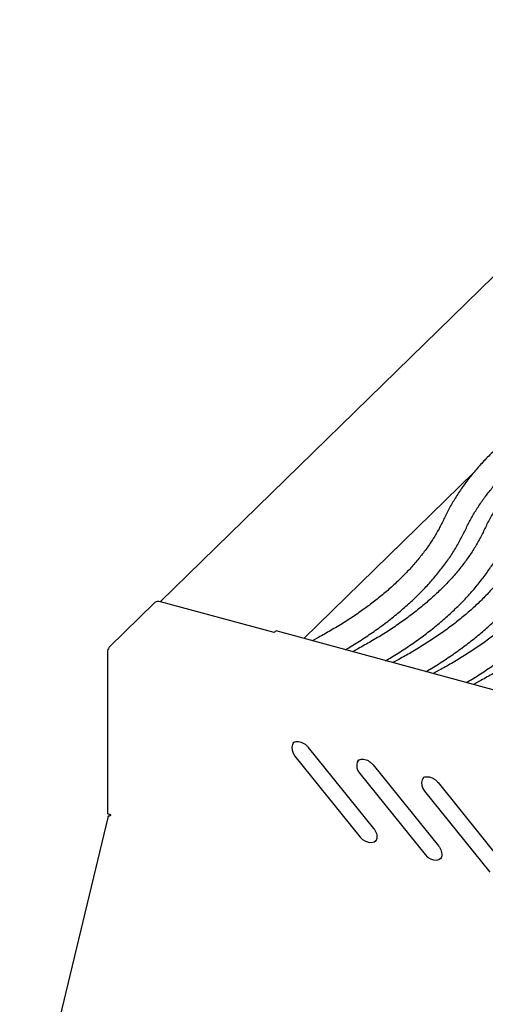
# Model space of a CAD drawing. Header units: inches. Extents: x 35 to 165, y 14 to 115.
# Tile 35 of 42: x 123.91 to 129.35, y 78.17 to 89.66. Entities that reach past the tile are written whole.
import ezdxf

# ---------------------------------------------------------------- set-up
doc = ezdxf.new("R2010")
doc.units = ezdxf.units.IN
doc.header["$LTSCALE"] = 12
doc.header["$MEASUREMENT"] = 0

msp = doc.modelspace()

# ---------------------------------------------------------------- linework, layer by layer
at = {"color": 7, "linetype": 'Continuous', "lineweight": 25}
for p, q in [((132.5132, 89.6642), (125.5524, 82.8703)), ((129.2112, 84.3773), (127.2273, 82.4409)), ((125.4908, 82.8597), (124.9558, 82.3375)), ((126.8808, 82.5093), (125.5541, 82.8698)), ((138.4318, 79.3958), (126.9067, 82.528)), ((126.8808, 82.5093), (126.8951, 82.5233)), ((127.3978, 82.4522), (127.3268, 82.4139)), ((127.8679, 82.3245), (127.7969, 82.2861)), ((124.9351, 82.2795), (124.9351, 80.3922)), ((128.338, 82.1967), (128.267, 82.1584)), ((128.808, 82.069), (128.737, 82.0306)), ((129.2781, 81.9412), (129.2071, 81.9028)), ((127.2809, 81.1699), (128.043, 80.224)), ((127.1245, 81.0686), (127.8867, 80.1228)), ((128.0377, 80.9642), (128.7999, 80.0183)), ((127.8814, 80.8629), (128.6435, 79.9171)), ((128.7945, 80.7585), (129.5567, 79.8126)), ((128.6382, 80.6572), (129.4004, 79.7114)), ((124.9437, 80.3645), (123.9117, 76.0743)), ((124.9743, 80.3816), (124.9351, 80.3922)), ((124.9641, 80.3843), (124.9641, 80.3728)), ((128.066, 80.0734), (128.0681, 80.0764)), ((128.8228, 79.8677), (128.825, 79.8707))]:
    msp.add_line(p, q, dxfattribs=at)
at = {"color": 7, "linetype": 'Continuous', "lineweight": 25, "flags": 128}
for points in [[(127.1152, 81.2315), (127.1129, 81.2292), (127.0959, 81.2037), (127.0884, 81.1722), (127.0909, 81.1373), (127.1033, 81.1018), (127.1245, 81.0686)], [(127.872, 81.0258), (127.8697, 81.0235), (127.8528, 80.998), (127.8452, 80.9665), (127.8478, 80.9316), (127.8601, 80.8961), (127.8814, 80.8629)], [(128.6288, 80.8201), (128.6266, 80.8178), (128.6096, 80.7923), (128.6021, 80.7609), (128.6046, 80.7259), (128.617, 80.6904), (128.6382, 80.6572)], [(127.8867, 80.1228), (127.915, 80.0945), (127.9482, 80.0735), (127.9835, 80.0614), (128.0181, 80.0593), (128.0492, 80.0673), (128.0742, 80.0848), (128.0801, 80.0915)], [(128.6435, 79.9171), (128.6719, 79.8888), (128.705, 79.8678), (128.7404, 79.8558), (128.7749, 79.8536), (128.806, 79.8616), (128.831, 79.8791), (128.837, 79.8859)]]:
    msp.add_lwpolyline(points, dxfattribs=at)
at = {"color": 7, "linetype": 'Continuous', "lineweight": 25}
for centre, radius, start, end in [((125.5326, 82.8008), 0.0722, 72.69636, 125.39859), ((126.9048, 82.5162), 0.012, 80.73593, 143.96326), ((125.0256, 82.28), 0.0905, 140.51302, 180.34321), ((124.9423, 80.3819), 0.0319, 346.06552, 359.37794)]:
    msp.add_arc(centre, radius, start, end, dxfattribs=at)
for points, knots in [([(130.3496, 85.2922), (130.3208, 85.2757), (130.2375, 85.2278), (130.1047, 85.1459), (129.9539, 85.0456), (129.8107, 84.942), (129.675, 84.8355), (129.5472, 84.726), (129.4276, 84.6139), (129.3162, 84.4992), (129.2134, 84.3822), (129.1192, 84.263), (129.034, 84.1418), (128.9578, 84.0189), (128.9025, 83.9167), (128.8734, 83.8554), (128.8643, 83.836)], [0, 0, 0, 0, 0.0406281, 0.1178427, 0.1950805, 0.2723302, 0.349578, 0.426808, 0.5040006, 0.5811319, 0.6581734, 0.7350925, 0.8118536, 0.8884204, 0.9647584, 1, 1, 1, 1]), ([(130.8197, 85.1644), (130.7909, 85.1479), (130.7075, 85.1), (130.5748, 85.0181), (130.424, 84.9178), (130.2807, 84.8143), (130.1451, 84.7077), (130.0173, 84.5983), (129.8976, 84.4862), (129.7863, 84.3715), (129.6834, 84.2544), (129.5893, 84.1352), (129.504, 84.0141), (129.4279, 83.8911), (129.3725, 83.7889), (129.3435, 83.7276), (129.3343, 83.7083)], [0, 0, 0, 0, 0.0406281, 0.1178427, 0.1950805, 0.2723301, 0.349578, 0.426808, 0.5040005, 0.5811319, 0.6581734, 0.7350925, 0.8118536, 0.8884204, 0.9647584, 1, 1, 1, 1]), ([(129.1189, 83.7183), (129.1281, 83.7378), (129.1555, 83.7953), (129.2077, 83.8903), (129.2783, 84.0025), (129.3577, 84.1132), (129.4457, 84.2224), (129.542, 84.3299), (129.6466, 84.4356), (129.7594, 84.5392), (129.8802, 84.6407), (130.0089, 84.7399), (130.1453, 84.8366), (130.2891, 84.9306), (130.4048, 85.0007), (130.4724, 85.0393), (130.488, 85.0482)], [0, 0, 0, 0, 0.0406308, 0.1195971, 0.198303, 0.2767246, 0.3549121, 0.4329148, 0.5107774, 0.5885391, 0.6662322, 0.7438834, 0.8215134, 0.899138, 0.9767658, 1, 1, 1, 1]), ([(128.8643, 83.836), (128.855, 83.8165), (128.8276, 83.759), (128.7755, 83.664), (128.7048, 83.5518), (128.6254, 83.4411), (128.5375, 83.3319), (128.4411, 83.2244), (128.3365, 83.1187), (128.2237, 83.0151), (128.1029, 82.9136), (127.9742, 82.8144), (127.8379, 82.7177), (127.6939, 82.6237), (127.5476, 82.5349), (127.4462, 82.4789), (127.3978, 82.4522)], [0, 0, 0, 0, 0.03878666, 0.11416869, 0.18930201, 0.26416419, 0.33880278, 0.41326507, 0.48759348, 0.56182551, 0.63599227, 0.7101189, 0.78422534, 0.85832643, 0.9324308, 1, 1, 1, 1]), ([(127.7129, 82.3089), (127.7359, 82.3223), (127.8132, 82.3671), (127.9375, 82.447), (128.0857, 82.5485), (128.226, 82.6533), (128.3586, 82.7609), (128.4833, 82.8714), (128.5997, 82.9846), (128.7078, 83.1002), (128.8073, 83.2181), (128.898, 83.3381), (128.9798, 83.4599), (129.051, 83.5812), (129.0953, 83.6677), (129.1163, 83.7127), (129.1189, 83.7183)], [0, 0, 0, 0, 0.0339111, 0.1141828, 0.1944718, 0.274769, 0.3550575, 0.4353201, 0.5155347, 0.5956748, 0.675709, 0.7556017, 0.8353155, 0.914813, 0.9895775, 1, 1, 1, 1]), ([(129.3343, 83.7083), (129.325, 83.6887), (129.2977, 83.6312), (129.2455, 83.5363), (129.1749, 83.4241), (129.0954, 83.3133), (129.0075, 83.2041), (128.9112, 83.0966), (128.8065, 82.991), (128.6937, 82.8873), (128.5729, 82.7859), (128.4443, 82.6867), (128.3079, 82.59), (128.164, 82.4959), (128.0177, 82.4072), (127.9163, 82.3512), (127.8679, 82.3245)], [0, 0, 0, 0, 0.0387866, 0.1141687, 0.189302, 0.2641642, 0.3388028, 0.4132651, 0.4875935, 0.5618255, 0.6359923, 0.7101189, 0.7842254, 0.8583265, 0.9324308, 1, 1, 1, 1]), ([(128.183, 82.1812), (128.2059, 82.1945), (128.2833, 82.2394), (128.4075, 82.3193), (128.5557, 82.4207), (128.696, 82.5255), (128.8287, 82.6332), (128.9533, 82.7437), (129.0698, 82.8568), (129.1779, 82.9724), (129.2773, 83.0903), (129.3681, 83.2103), (129.4498, 83.3322), (129.5211, 83.4534), (129.5653, 83.5399), (129.5863, 83.585), (129.5889, 83.5905)], [0, 0, 0, 0, 0.0339111, 0.1141828, 0.1944718, 0.274769, 0.3550575, 0.4353201, 0.5155347, 0.5956748, 0.675709, 0.7556017, 0.8353156, 0.914813, 0.9895775, 1, 1, 1, 1]), ([(129.8044, 83.5805), (129.7951, 83.561), (129.7678, 83.5034), (129.7156, 83.4085), (129.6449, 83.2963), (129.5655, 83.1856), (129.4776, 83.0764), (129.3812, 82.9689), (129.2766, 82.8632), (129.1638, 82.7596), (129.043, 82.6581), (128.9143, 82.5589), (128.778, 82.4622), (128.6341, 82.3682), (128.4877, 82.2794), (128.3863, 82.2234), (128.338, 82.1967)], [0, 0, 0, 0, 0.03878666, 0.11416869, 0.18930201, 0.26416419, 0.33880278, 0.41326507, 0.48759348, 0.56182551, 0.63599227, 0.7101189, 0.78422534, 0.85832643, 0.9324308, 1, 1, 1, 1]), ([(128.653, 82.0534), (128.676, 82.0667), (128.7533, 82.1116), (128.8776, 82.1915), (129.0258, 82.293), (129.1661, 82.3977), (129.2987, 82.5054), (129.4234, 82.6159), (129.5399, 82.729), (129.6479, 82.8447), (129.7474, 82.9626), (129.8381, 83.0826), (129.9199, 83.2044), (129.9912, 83.3256), (130.0354, 83.4122), (130.0564, 83.4572), (130.059, 83.4628)], [0, 0, 0, 0, 0.03391109, 0.11418283, 0.19447185, 0.27476896, 0.35505754, 0.43532008, 0.51553473, 0.59567484, 0.67570897, 0.75560172, 0.83531554, 0.914813, 0.98957749, 1, 1, 1, 1]), ([(130.2745, 83.4528), (130.2652, 83.4332), (130.2378, 83.3757), (130.1857, 83.2808), (130.115, 83.1686), (130.0356, 83.0578), (129.9476, 82.9486), (129.8513, 82.8411), (129.7467, 82.7355), (129.6339, 82.6318), (129.5131, 82.5304), (129.3844, 82.4312), (129.2481, 82.3345), (129.1041, 82.2404), (128.9578, 82.1517), (128.8564, 82.0957), (128.808, 82.069)], [0, 0, 0, 0, 0.0387866, 0.1141687, 0.189302, 0.2641642, 0.3388028, 0.4132651, 0.4875935, 0.5618255, 0.6359923, 0.7101189, 0.7842254, 0.8583264, 0.9324308, 1, 1, 1, 1]), ([(129.1231, 81.9257), (129.1461, 81.939), (129.2234, 81.9838), (129.3477, 82.0638), (129.4959, 82.1652), (129.6362, 82.27), (129.7688, 82.3777), (129.8934, 82.4882), (130.0099, 82.6013), (130.118, 82.7169), (130.2175, 82.8348), (130.3082, 82.9548), (130.39, 83.0767), (130.4612, 83.1979), (130.5055, 83.2844), (130.5265, 83.3295), (130.529, 83.335)], [0, 0, 0, 0, 0.0339111, 0.1141828, 0.1944718, 0.274769, 0.3550575, 0.4353201, 0.5155347, 0.5956748, 0.675709, 0.7556017, 0.8353156, 0.914813, 0.9895775, 1, 1, 1, 1]), ([(130.7445, 83.325), (130.7352, 83.3055), (130.7079, 83.2479), (130.6557, 83.153), (130.5851, 83.0408), (130.5056, 82.9301), (130.4177, 82.8209), (130.3214, 82.7134), (130.2167, 82.6077), (130.1039, 82.5041), (129.9831, 82.4026), (129.8545, 82.3034), (129.7181, 82.2067), (129.5742, 82.1127), (129.4279, 82.0239), (129.3265, 81.9679), (129.2781, 81.9412)], [0, 0, 0, 0, 0.0387866, 0.1141687, 0.189302, 0.2641642, 0.3388028, 0.413265, 0.4875935, 0.5618255, 0.6359922, 0.7101189, 0.7842253, 0.8583264, 0.9324308, 1, 1, 1, 1]), ([(127.1046, 81.2238), (127.1053, 81.2245), (127.1111, 81.2302), (127.1266, 81.2358), (127.1519, 81.2399), (127.1817, 81.2363), (127.2134, 81.2251), (127.2438, 81.2068), (127.2662, 81.1871), (127.2774, 81.1739), (127.2809, 81.1699)], [0, 0, 0, 0, 0.0217524, 0.1771116, 0.3234879, 0.479816, 0.6321194, 0.7832341, 0.9339529, 1, 1, 1, 1]), ([(127.8615, 81.0181), (127.8622, 81.0188), (127.8679, 81.0245), (127.8834, 81.0301), (127.9088, 81.0342), (127.9385, 81.0306), (127.9702, 81.0194), (128.0006, 81.0011), (128.0231, 80.9814), (128.0343, 80.9682), (128.0377, 80.9642)], [0, 0, 0, 0, 0.0217535, 0.1771125, 0.3234887, 0.4798166, 0.6321181, 0.7832343, 0.9339529, 1, 1, 1, 1]), ([(128.6183, 80.8124), (128.619, 80.8131), (128.6247, 80.8188), (128.6403, 80.8244), (128.6656, 80.8285), (128.6954, 80.825), (128.727, 80.8137), (128.7575, 80.7954), (128.7799, 80.7758), (128.7911, 80.7625), (128.7945, 80.7585)], [0, 0, 0, 0, 0.0217535, 0.1771126, 0.3234888, 0.4798167, 0.6321182, 0.7832345, 0.9339516, 1, 1, 1, 1]), ([(124.9439, 80.3644), (124.9448, 80.366), (124.9467, 80.3691), (124.9573, 80.372), (124.968, 80.3735), (124.9733, 80.3742)], [0, 0, 0, 0, 0.322036, 0.6610225, 1, 1, 1, 1]), ([(128.043, 80.224), (128.0466, 80.2193), (128.0575, 80.2051), (128.0711, 80.1794), (128.0807, 80.1484), (128.0828, 80.1195), (128.0786, 80.0943), (128.0713, 80.0819), (128.0676, 80.0758)], [0, 0, 0, 0, 0.0907805, 0.2727404, 0.4540382, 0.6348767, 0.8169547, 1, 1, 1, 1]), ([(128.7999, 80.0183), (128.8035, 80.0136), (128.8143, 79.9994), (128.828, 79.9737), (128.8375, 79.9427), (128.8397, 79.9138), (128.8354, 79.8886), (128.8281, 79.8762), (128.8244, 79.8701)], [0, 0, 0, 0, 0.0907805, 0.2727399, 0.4540381, 0.6348766, 0.8169546, 1, 1, 1, 1])]:
    msp.add_open_spline(points, degree=3, knots=knots, dxfattribs=at)

doc.saveas('drawing.dxf')
